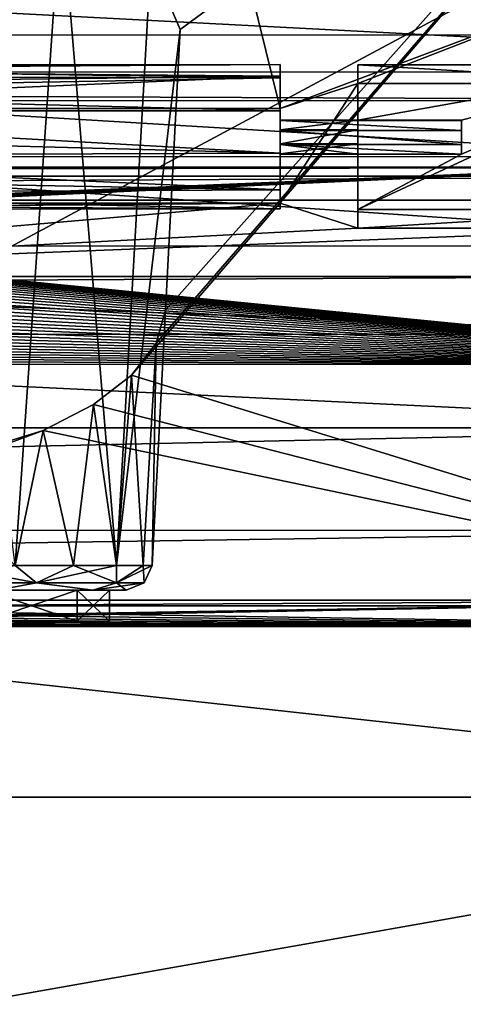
# Model space of a CAD drawing. Header units: millimetres. Extents: x -96 to 96, y -34 to 18.
# Tile 168 of 192: x 61.23 to 65.52, y -4 to 5.51. Entities that reach past the tile are written whole.
import ezdxf

# ---------------------------------------------------------------- set-up
doc = ezdxf.new("R2010")
doc.units = ezdxf.units.MM
doc.header["$LTSCALE"] = 65.185185
for name, color, linetype in [('1178', 7, 'CONTINUOUS'), ('1179', 7, 'CONTINUOUS'), ('1182', 7, 'CONTINUOUS'), ('1183', 7, 'CONTINUOUS'), ('1184', 7, 'CONTINUOUS'), ('1187', 7, 'CONTINUOUS'), ('1199', 7, 'CONTINUOUS'), ('1201', 7, 'CONTINUOUS'), ('1206', 7, 'CONTINUOUS'), ('1207', 7, 'CONTINUOUS'), ('1208', 7, 'CONTINUOUS'), ('1209', 7, 'CONTINUOUS'), ('1210', 7, 'CONTINUOUS'), ('1214', 7, 'CONTINUOUS'), ('1216', 7, 'CONTINUOUS'), ('1217', 7, 'CONTINUOUS'), ('1218', 7, 'CONTINUOUS'), ('1250', 7, 'CONTINUOUS'), ('1262', 7, 'CONTINUOUS'), ('1265', 7, 'CONTINUOUS'), ('1296', 7, 'CONTINUOUS'), ('1298', 7, 'CONTINUOUS'), ('1299', 7, 'CONTINUOUS'), ('1300', 7, 'CONTINUOUS'), ('1336', 7, 'CONTINUOUS'), ('1337', 7, 'CONTINUOUS'), ('1343', 7, 'CONTINUOUS'), ('1344', 7, 'CONTINUOUS'), ('1456', 7, 'CONTINUOUS'), ('1487', 7, 'CONTINUOUS'), ('2', 7, 'CONTINUOUS'), ('22', 7, 'CONTINUOUS'), ('24', 7, 'CONTINUOUS'), ('26', 7, 'CONTINUOUS'), ('30', 7, 'CONTINUOUS'), ('6', 7, 'CONTINUOUS')]:
    doc.layers.add(name, color=color, linetype=linetype)

msp = doc.modelspace()

# ---------------------------------------------------------------- linework, layer by layer
at = {"layer": '1178', "color": 211, "linetype": 'Continuous', "true_color": 0xffa8ff}
for points in [[(-70, 13, 16.5), (70, 13, 16.5), (-69.448, 2.4663, 12.4248), (-70, 13, 16.5)], [(70, 13, 16.5), (69.448, 2.4663, 12.4248), (-69.448, 2.4663, 12.4248), (70, 13, 16.5)]]:
    msp.add_3dface(points, dxfattribs=at)
at = {"layer": '1179', "color": 211, "linetype": 'Continuous', "true_color": 0xffa8ff}
for points in [[(-69.5994, 5.3553, 3.5714), (-69.5664, 4.7264, 5.1972), (69.5664, 4.7264, 5.1972), (-69.5994, 5.3553, 3.5714)], [(69.5994, 5.3553, 3.5714), (-69.5994, 5.3553, 3.5714), (69.5664, 4.7264, 5.1972), (69.5994, 5.3553, 3.5714)], [(69.5378, 4.1807, 6.6077), (-69.5378, 4.1807, 6.6077), (55.0637, 3.5724, 8.1801), (69.5378, 4.1807, 6.6077)], [(55.1909, 3.5694, 8.1879), (69.5378, 4.1807, 6.6077), (55.0637, 3.5724, 8.1801), (55.1909, 3.5694, 8.1879)], [(55.3174, 3.5633, 8.2035), (69.5378, 4.1807, 6.6077), (55.1909, 3.5694, 8.1879), (55.3174, 3.5633, 8.2035)], [(55.4426, 3.5543, 8.2269), (69.5378, 4.1807, 6.6077), (55.3174, 3.5633, 8.2035), (55.4426, 3.5543, 8.2269)], [(55.5663, 3.5422, 8.258), (69.5378, 4.1807, 6.6077), (55.4426, 3.5543, 8.2269), (55.5663, 3.5422, 8.258)], [(69.433, 2.1804, 11.7781), (69.5378, 4.1807, 6.6077), (55.5663, 3.5422, 8.258), (69.433, 2.1804, 11.7781)], [(55.6884, 3.5272, 8.2969), (69.433, 2.1804, 11.7781), (55.5663, 3.5422, 8.258), (55.6884, 3.5272, 8.2969)], [(55.8084, 3.5092, 8.3434), (69.433, 2.1804, 11.7781), (55.6884, 3.5272, 8.2969), (55.8084, 3.5092, 8.3434)], [(55.9257, 3.4882, 8.3976), (69.433, 2.1804, 11.7781), (55.8084, 3.5092, 8.3434), (55.9257, 3.4882, 8.3976)], [(56.0398, 3.4644, 8.4591), (69.433, 2.1804, 11.7781), (55.9257, 3.4882, 8.3976), (56.0398, 3.4644, 8.4591)], [(56.1503, 3.4378, 8.528), (69.433, 2.1804, 11.7781), (56.0398, 3.4644, 8.4591), (56.1503, 3.4378, 8.528)], [(56.2569, 3.4083, 8.6042), (69.433, 2.1804, 11.7781), (56.1503, 3.4378, 8.528), (56.2569, 3.4083, 8.6042)], [(56.359, 3.376, 8.6876), (69.433, 2.1804, 11.7781), (56.2569, 3.4083, 8.6042), (56.359, 3.376, 8.6876)], [(56.4562, 3.3411, 8.7778), (69.433, 2.1804, 11.7781), (56.359, 3.376, 8.6876), (56.4562, 3.3411, 8.7778)], [(56.548, 3.3037, 8.8747), (69.433, 2.1804, 11.7781), (56.4562, 3.3411, 8.7778), (56.548, 3.3037, 8.8747)], [(56.6337, 3.2638, 8.9777), (69.433, 2.1804, 11.7781), (56.548, 3.3037, 8.8747), (56.6337, 3.2638, 8.9777)], [(56.7129, 3.2217, 9.0865), (69.433, 2.1804, 11.7781), (56.6337, 3.2638, 8.9777), (56.7129, 3.2217, 9.0865)], [(56.785, 3.1776, 9.2006), (69.433, 2.1804, 11.7781), (56.7129, 3.2217, 9.0865), (56.785, 3.1776, 9.2006)], [(56.8499, 3.1314, 9.3199), (69.433, 2.1804, 11.7781), (56.785, 3.1776, 9.2006), (56.8499, 3.1314, 9.3199)], [(56.9071, 3.0834, 9.4439), (69.433, 2.1804, 11.7781), (56.8499, 3.1314, 9.3199), (56.9071, 3.0834, 9.4439)], [(56.9563, 3.0339, 9.5719), (69.433, 2.1804, 11.7781), (56.9071, 3.0834, 9.4439), (56.9563, 3.0339, 9.5719)], [(56.9969, 2.9831, 9.7032), (69.433, 2.1804, 11.7781), (56.9563, 3.0339, 9.5719), (56.9969, 2.9831, 9.7032)], [(57.0288, 2.9313, 9.8372), (69.433, 2.1804, 11.7781), (56.9969, 2.9831, 9.7032), (57.0288, 2.9313, 9.8372)], [(57.0518, 2.8786, 9.9734), (69.433, 2.1804, 11.7781), (57.0288, 2.9313, 9.8372), (57.0518, 2.8786, 9.9734)], [(57.0656, 2.8253, 10.1111), (69.433, 2.1804, 11.7781), (57.0518, 2.8786, 9.9734), (57.0656, 2.8253, 10.1111)], [(57.0702, 2.7716, 10.25), (69.433, 2.1804, 11.7781), (57.0656, 2.8253, 10.1111), (57.0702, 2.7716, 10.25)], [(57.0664, 2.7231, 10.3752), (69.433, 2.1804, 11.7781), (57.0702, 2.7716, 10.25), (57.0664, 2.7231, 10.3752)], [(57.0363, 2.6274, 10.6228), (69.433, 2.1804, 11.7781), (57.0551, 2.675, 10.4996), (57.0363, 2.6274, 10.6228)], [(57.0551, 2.675, 10.4996), (69.433, 2.1804, 11.7781), (57.0664, 2.7231, 10.3752), (57.0551, 2.675, 10.4996)], [(56.9769, 2.5341, 10.8638), (69.433, 2.1804, 11.7781), (57.0102, 2.5804, 10.7443), (56.9769, 2.5341, 10.8638)], [(57.0102, 2.5804, 10.7443), (69.433, 2.1804, 11.7781), (57.0363, 2.6274, 10.6228), (57.0102, 2.5804, 10.7443)], [(56.8896, 2.4447, 11.0949), (69.433, 2.1804, 11.7781), (56.9367, 2.4889, 10.9808), (56.8896, 2.4447, 11.0949)], [(56.9367, 2.4889, 10.9808), (69.433, 2.1804, 11.7781), (56.9769, 2.5341, 10.8638), (56.9367, 2.4889, 10.9808)], [(56.7765, 2.3606, 11.3124), (69.433, 2.1804, 11.7781), (56.8361, 2.4019, 11.2056), (56.7765, 2.3606, 11.3124)], [(56.8361, 2.4019, 11.2056), (69.433, 2.1804, 11.7781), (56.8896, 2.4447, 11.0949), (56.8361, 2.4019, 11.2056)], [(56.5634, 2.2469, 11.6063), (69.433, 2.1804, 11.7781), (56.6398, 2.283, 11.513), (56.5634, 2.2469, 11.6063)], [(56.6398, 2.283, 11.513), (69.433, 2.1804, 11.7781), (56.7109, 2.3209, 11.415), (56.6398, 2.283, 11.513)], [(56.7109, 2.3209, 11.415), (69.433, 2.1804, 11.7781), (56.7765, 2.3606, 11.3124), (56.7109, 2.3209, 11.415)], [(56.3959, 2.1804, 11.7781), (69.433, 2.1804, 11.7781), (56.482, 2.2127, 11.6947), (56.3959, 2.1804, 11.7781)], [(56.482, 2.2127, 11.6947), (69.433, 2.1804, 11.7781), (56.5634, 2.2469, 11.6063), (56.482, 2.2127, 11.6947)]]:
    msp.add_3dface(points, dxfattribs=at)
at = {"layer": '1182', "color": 211, "linetype": 'Continuous', "true_color": 0xffa8ff}
for points in [[(61.2336, -0.3, 2.1606), (60.4749, -0.3, 1.0251), (61.7879, -0.3, 1.931), (61.2336, -0.3, 2.1606)], [(61.7879, -0.3, 1.931), (60.4749, -0.3, 1.0251), (60.8991, -0.3, 0.6009), (61.7879, -0.3, 1.931)], [(60.8991, -0.3, 6.3991), (60.4749, -0.3, 5.9749), (61.7879, -0.3, 5.069), (60.8991, -0.3, 6.3991)], [(60.4749, -0.3, 5.9749), (61.2336, -0.3, 4.8394), (61.7879, -0.3, 5.069), (60.4749, -0.3, 5.9749)], [(62.1, -0.3, 3.5), (61.2336, -0.3, 2.1606), (61.7879, -0.3, 1.931), (62.1, -0.3, 3.5)], [(61.5, -0.3, 3.5), (61.2336, -0.3, 2.1606), (62.1, -0.3, 3.5), (61.5, -0.3, 3.5)], [(61.2336, -0.3, 4.8394), (61.5, -0.3, 3.5), (61.7879, -0.3, 5.069), (61.2336, -0.3, 4.8394)], [(61.5, -0.3, 3.5), (62.1, -0.3, 3.5), (61.7879, -0.3, 5.069), (61.5, -0.3, 3.5)]]:
    msp.add_3dface(points, dxfattribs=at)
at = {"layer": '1183', "color": 211, "linetype": 'Continuous', "true_color": 0xffa8ff}
for points in [[(60.8991, 0, 6.3992), (61.7879, -0.3, 5.069), (61.7879, 0, 5.069), (60.8991, 0, 6.3992)], [(60.8991, -0.3, 6.3991), (61.7879, -0.3, 5.069), (60.8991, 0, 6.3992), (60.8991, -0.3, 6.3991)], [(61.7879, -0.3, 5.069), (62.1, -0.3, 3.5), (61.7879, 0, 5.069), (61.7879, -0.3, 5.069)], [(62.1, -0.3, 3.5), (62.1, 0, 3.5), (61.7879, 0, 5.069), (62.1, -0.3, 3.5)]]:
    msp.add_3dface(points, dxfattribs=at)
at = {"layer": '1184', "color": 211, "linetype": 'Continuous', "true_color": 0xffa8ff}
for points in [[(61.7879, -0.3, 1.931), (60.8991, -0.3, 0.6009), (61.7879, 0, 1.931), (61.7879, -0.3, 1.931)], [(61.7879, 0, 1.931), (60.8991, -0.3, 0.6009), (60.8991, 0, 0.6008), (61.7879, 0, 1.931)], [(62.1, -0.3, 3.5), (61.7879, -0.3, 1.931), (62.1, 0, 3.5), (62.1, -0.3, 3.5)], [(62.1, 0, 3.5), (61.7879, -0.3, 1.931), (61.7879, 0, 1.931), (62.1, 0, 3.5)]]:
    msp.add_3dface(points, dxfattribs=at)
at = {"layer": '1187', "color": 211, "linetype": 'Continuous', "true_color": 0xffa8ff}
for points in [[(69.4521, 4.0827, 18.6438), (-69.4521, 4.0827, 18.6438), (24.1411, 4.0827, 18.4438), (69.4521, 4.0827, 18.6438)], [(24.1411, 4.0827, 16.0734), (69.4521, 4.0827, 16.0734), (24.1411, 4.0827, 18.4438), (24.1411, 4.0827, 16.0734)], [(69.4521, 4.0827, 16.0734), (69.4521, 4.0827, 18.6438), (24.1411, 4.0827, 18.4438), (69.4521, 4.0827, 16.0734)]]:
    msp.add_3dface(points, dxfattribs=at)
at = {"layer": '1199', "color": 211, "linetype": 'Continuous', "true_color": 0xffa8ff}
for points in [[(58.7678, 0, -6.1004), (61.9383, 0, -5.1313), (59.3856, 0, -5.6086), (58.7678, 0, -6.1004)], [(61.0142, 0, -6.5142), (61.9383, 0, -5.1313), (58.7678, 0, -6.1004), (61.0142, 0, -6.5142)], [(61.7879, 0, 1.931), (60.8991, 0, 0.6008), (58.7682, 0, -2.904), (61.7879, 0, 1.931)], [(59.3858, 0, -3.396), (61.7879, 0, 1.931), (58.7682, 0, -2.904), (59.3858, 0, -3.396)], [(59.3856, 0, -5.6086), (61.9383, 0, -5.1313), (59.7286, 0, -4.8972), (59.3856, 0, -5.6086)], [(59.7287, 0, -4.1074), (62.2628, 0, -3.5), (59.3858, 0, -3.396), (59.7287, 0, -4.1074)], [(62.2628, 0, -3.5), (61.7879, 0, 1.931), (59.3858, 0, -3.396), (62.2628, 0, -3.5)], [(61.9383, 0, -5.1313), (62.2628, 0, -3.5), (59.7286, 0, -4.8972), (61.9383, 0, -5.1313)], [(59.7286, 0, -4.8972), (62.2628, 0, -3.5), (59.7287, 0, -4.1074), (59.7286, 0, -4.8972)], [(61.5, 0, 3.5), (61.2336, 0, 4.8394), (60.4, 0, 4.75), (61.5, 0, 3.5)], [(60.4, 0, 2.25), (61.5, 0, 3.5), (60.4, 0, 4.75), (60.4, 0, 2.25)], [(61.2336, 0, 2.1606), (61.5, 0, 3.5), (60.4, 0, 2.25), (61.2336, 0, 2.1606)], [(60.8991, 0, 6.3992), (61.7879, 0, 5.069), (61.9383, 0, 5.1313), (60.8991, 0, 6.3992)], [(61.0142, 0, 6.5142), (60.8991, 0, 6.3992), (61.9383, 0, 5.1313), (61.0142, 0, 6.5142)], [(62.1, 0, 3.5), (61.7879, 0, 1.931), (62.2628, 0, 3.5), (62.1, 0, 3.5)], [(61.7879, 0, 5.069), (62.1, 0, 3.5), (61.9383, 0, 5.1313), (61.7879, 0, 5.069)], [(61.7879, 0, 1.931), (62.2628, 0, -3.5), (62.2628, 0, 3.5), (61.7879, 0, 1.931)], [(61.9383, 0, 5.1313), (62.1, 0, 3.5), (62.2628, 0, 3.5), (61.9383, 0, 5.1313)]]:
    msp.add_3dface(points, dxfattribs=at)
at = {"layer": '1201', "color": 211, "linetype": 'Continuous', "true_color": 0xffa8ff}
for points in [[(62.6416, 2.7024, 3.5), (62.5124, 0.2369, -3.5), (62.7836, 5.4105, -3.5), (62.6416, 2.7024, 3.5)], [(62.5124, 0.2369, 3.5), (62.5124, 0.2369, -3.5), (62.6416, 2.7024, 3.5), (62.5124, 0.2369, 3.5)]]:
    msp.add_3dface(points, dxfattribs=at)
at = {"layer": '1206', "color": 211, "linetype": 'Continuous', "true_color": 0xffa8ff}
for points in [[(62.5124, 0.2369, 3.5), (62.6416, 2.7024, 3.5), (62.5502, 2.3822, 4.3277), (62.5124, 0.2369, 3.5)], [(62.3143, 2.0753, 5.1209), (62.4257, 0.2369, 4.3803), (62.5502, 2.3822, 4.3277), (62.3143, 2.0753, 5.1209)], [(62.4257, 0.2369, 4.3803), (62.5124, 0.2369, 3.5), (62.5502, 2.3822, 4.3277), (62.4257, 0.2369, 4.3803)], [(61.9455, 1.7921, 5.8531), (62.1689, 0.2369, 5.2268), (62.3143, 2.0753, 5.1209), (61.9455, 1.7921, 5.8531)], [(62.1689, 0.2369, 5.2268), (62.4257, 0.2369, 4.3803), (62.3143, 2.0753, 5.1209), (62.1689, 0.2369, 5.2268)], [(61.4604, 1.5412, 6.5015), (61.7519, 0.2369, 6.007), (61.9455, 1.7921, 5.8531), (61.4604, 1.5412, 6.5015)], [(61.7519, 0.2369, 6.007), (62.1689, 0.2369, 5.2268), (61.9455, 1.7921, 5.8531), (61.7519, 0.2369, 6.007)], [(60.2229, 1.1617, 7.4825), (61.1908, 0.2369, 6.6908), (61.4604, 1.5412, 6.5015), (60.2229, 1.1617, 7.4825)], [(61.1908, 0.2369, 6.6908), (61.7519, 0.2369, 6.007), (61.4604, 1.5412, 6.5015), (61.1908, 0.2369, 6.6908)]]:
    msp.add_3dface(points, dxfattribs=at)
at = {"layer": '1207', "color": 211, "linetype": 'Continuous', "true_color": 0xffa8ff}
for points in [[(61.6344, 6.6521, -6.7094), (61.1908, 0.2369, -6.6908), (60.3431, 7.0622, -7.7694), (61.6344, 6.6521, -6.7094)], [(62.1689, 0.2369, -5.2268), (61.1908, 0.2369, -6.6908), (61.6344, 6.6521, -6.7094), (62.1689, 0.2369, -5.2268)], [(62.4991, 6.0779, -5.2251), (62.1689, 0.2369, -5.2268), (61.6344, 6.6521, -6.7094), (62.4991, 6.0779, -5.2251)], [(62.7836, 5.4105, -3.5), (62.1689, 0.2369, -5.2268), (62.4991, 6.0779, -5.2251), (62.7836, 5.4105, -3.5)], [(62.7836, 5.4105, -3.5), (62.5124, 0.2369, -3.5), (62.1689, 0.2369, -5.2268), (62.7836, 5.4105, -3.5)]]:
    msp.add_3dface(points, dxfattribs=at)
at = {"layer": '1208', "color": 211, "linetype": 'Continuous', "true_color": 0xffa8ff}
for points in [[(69.4905, 1.5643, 14.7564), (24.1355, 3.7631, 15.6071), (24.0971, 1.5643, 14.7564), (69.4905, 1.5643, 14.7564)], [(69.4521, 3.7631, 15.6071), (24.1355, 3.7631, 15.6071), (69.4905, 1.5643, 14.7564), (69.4521, 3.7631, 15.6071)]]:
    msp.add_3dface(points, dxfattribs=at)
at = {"layer": '1209', "color": 211, "linetype": 'Continuous', "true_color": 0xffa8ff}
for points in [[(69.5254, -0.1512, 10.8761), (62.3143, 2.0753, 5.1209), (69.3442, 10.2308, -15.9597), (69.5254, -0.1512, 10.8761)], [(62.3143, 2.0753, 5.1209), (62.5502, 2.3822, 4.3277), (69.3442, 10.2308, -15.9597), (62.3143, 2.0753, 5.1209)], [(62.7836, 5.4105, -3.5), (62.4991, 6.0779, -5.2251), (69.3442, 10.2308, -15.9597), (62.7836, 5.4105, -3.5)], [(62.5502, 2.3822, 4.3277), (62.6416, 2.7024, 3.5), (69.3442, 10.2308, -15.9597), (62.5502, 2.3822, 4.3277)], [(62.6416, 2.7024, 3.5), (62.7836, 5.4105, -3.5), (69.3442, 10.2308, -15.9597), (62.6416, 2.7024, 3.5)], [(61.9455, 1.7921, 5.8531), (62.3143, 2.0753, 5.1209), (69.5254, -0.1512, 10.8761), (61.9455, 1.7921, 5.8531)], [(61.4604, 1.5412, 6.5015), (61.9455, 1.7921, 5.8531), (69.5254, -0.1512, 10.8761), (61.4604, 1.5412, 6.5015)], [(56.8995, -0.1512, 10.8761), (61.4604, 1.5412, 6.5015), (69.5254, -0.1512, 10.8761), (56.8995, -0.1512, 10.8761)], [(56.8995, -0.1512, 10.8761), (60.2229, 1.1617, 7.4825), (61.4604, 1.5412, 6.5015), (56.8995, -0.1512, 10.8761)]]:
    msp.add_3dface(points, dxfattribs=at)
at = {"layer": '1210', "color": 211, "linetype": 'Continuous', "true_color": 0xffa8ff}
for points in [[(69.4905, 1.5643, 14.7564), (24.0971, 1.5643, 14.7564), (24.0799, 0.5759, 14.1292), (69.4905, 1.5643, 14.7564)], [(69.4905, 1.5643, 14.7564), (24.0799, 0.5759, 14.1292), (69.5106, 0.5763, 14.1295), (69.4905, 1.5643, 14.7564)], [(24.0799, 0.5759, 14.1292), (24.0681, -0.0971, 13.1714), (69.5106, 0.5763, 14.1295), (24.0799, 0.5759, 14.1292)], [(69.5106, 0.5763, 14.1295), (24.0681, -0.0971, 13.1714), (69.5243, -0.0971, 13.1714), (69.5106, 0.5763, 14.1295)], [(24.0637, -0.3524, 12.0291), (55, -0.3382, 12.259), (69.5243, -0.0971, 13.1714), (24.0637, -0.3524, 12.0291)], [(24.0681, -0.0971, 13.1714), (24.0637, -0.3524, 12.0291), (69.5243, -0.0971, 13.1714), (24.0681, -0.0971, 13.1714)], [(55, -0.3382, 12.259), (55.1244, -0.3386, 12.2551), (69.5243, -0.0971, 13.1714), (55, -0.3382, 12.259)], [(55.1244, -0.3386, 12.2551), (55.2484, -0.3397, 12.2434), (69.5243, -0.0971, 13.1714), (55.1244, -0.3386, 12.2551)], [(55.2484, -0.3397, 12.2434), (55.3715, -0.3415, 12.2239), (69.5243, -0.0971, 13.1714), (55.2484, -0.3397, 12.2434)], [(55.3715, -0.3415, 12.2239), (55.4933, -0.3438, 12.1967), (69.5243, -0.0971, 13.1714), (55.3715, -0.3415, 12.2239)], [(55.4933, -0.3438, 12.1967), (55.6133, -0.3464, 12.1619), (69.5243, -0.0971, 13.1714), (55.4933, -0.3438, 12.1967)], [(55.6133, -0.3464, 12.1619), (55.7308, -0.3489, 12.1196), (69.5243, -0.0971, 13.1714), (55.6133, -0.3464, 12.1619)], [(55.7308, -0.3489, 12.1196), (55.8455, -0.3512, 12.07), (69.5243, -0.0971, 13.1714), (55.7308, -0.3489, 12.1196)], [(69.5243, -0.0971, 13.1714), (55.8455, -0.3512, 12.07), (69.5295, -0.3525, 12.0286), (69.5243, -0.0971, 13.1714)], [(56.856, -0.1945, 10.9955), (56.8995, -0.1512, 10.8761), (69.5295, -0.3525, 12.0286), (56.856, -0.1945, 10.9955)], [(56.8995, -0.1512, 10.8761), (69.5254, -0.1512, 10.8761), (69.5295, -0.3525, 12.0286), (56.8995, -0.1512, 10.8761)], [(56.6776, -0.289, 11.3409), (56.7451, -0.263, 11.2283), (69.5295, -0.3525, 12.0286), (56.6776, -0.289, 11.3409)], [(56.7451, -0.263, 11.2283), (56.8045, -0.2317, 11.113), (69.5295, -0.3525, 12.0286), (56.7451, -0.263, 11.2283)], [(56.8045, -0.2317, 11.113), (56.856, -0.1945, 10.9955), (69.5295, -0.3525, 12.0286), (56.8045, -0.2317, 11.113)], [(55.8455, -0.3512, 12.07), (55.9565, -0.3528, 12.0135), (69.5295, -0.3525, 12.0286), (55.8455, -0.3512, 12.07)], [(55.9565, -0.3528, 12.0135), (56.0633, -0.3533, 11.9505), (69.5295, -0.3525, 12.0286), (55.9565, -0.3528, 12.0135)], [(56.0633, -0.3533, 11.9505), (56.1653, -0.3523, 11.8814), (69.5295, -0.3525, 12.0286), (56.0633, -0.3533, 11.9505)], [(56.1653, -0.3523, 11.8814), (56.262, -0.3494, 11.807), (69.5295, -0.3525, 12.0286), (56.1653, -0.3523, 11.8814)], [(56.262, -0.3494, 11.807), (56.3532, -0.3444, 11.7275), (69.5295, -0.3525, 12.0286), (56.262, -0.3494, 11.807)], [(56.3532, -0.3444, 11.7275), (56.4383, -0.3367, 11.6439), (69.5295, -0.3525, 12.0286), (56.3532, -0.3444, 11.7275)], [(56.4383, -0.3367, 11.6439), (56.5173, -0.3262, 11.5565), (69.5295, -0.3525, 12.0286), (56.4383, -0.3367, 11.6439)], [(56.5173, -0.3262, 11.5565), (56.6017, -0.31, 11.4505), (69.5295, -0.3525, 12.0286), (56.5173, -0.3262, 11.5565)], [(56.6017, -0.31, 11.4505), (56.6776, -0.289, 11.3409), (69.5295, -0.3525, 12.0286), (56.6017, -0.31, 11.4505)]]:
    msp.add_3dface(points, dxfattribs=at)
at = {"layer": '1214', "color": 211, "linetype": 'Continuous', "true_color": 0xffa8ff}
for points in [[(61.1908, 0.2369, -6.6908), (61.3973, 0.0687, -6.3507), (60.2174, 0.0687, -7.3407), (61.1908, 0.2369, -6.6908)], [(61.1908, 0.2369, -6.6908), (62.1689, 0.2369, -5.2268), (61.3973, 0.0687, -6.3507), (61.1908, 0.2369, -6.6908)], [(62.1689, 0.2369, -5.2268), (62.1674, 0.0687, -5.0168), (61.3973, 0.0687, -6.3507), (62.1689, 0.2369, -5.2268)], [(62.1689, 0.2369, -5.2268), (62.5124, 0.2369, -3.5), (62.1674, 0.0687, -5.0168), (62.1689, 0.2369, -5.2268)], [(62.5124, 0.2369, -3.5), (62.4348, 0.0687, -3.5), (62.1674, 0.0687, -5.0168), (62.5124, 0.2369, -3.5)], [(61.3973, 0.0687, -6.3507), (61.0142, 0, -6.5142), (60.2174, 0.0687, -7.3407), (61.3973, 0.0687, -6.3507)], [(61.9383, 0, -5.1313), (61.0142, 0, -6.5142), (61.3973, 0.0687, -6.3507), (61.9383, 0, -5.1313)], [(62.1674, 0.0687, -5.0168), (61.9383, 0, -5.1313), (61.3973, 0.0687, -6.3507), (62.1674, 0.0687, -5.0168)], [(62.2628, 0, -3.5), (61.9383, 0, -5.1313), (62.4348, 0.0687, -3.5), (62.2628, 0, -3.5)], [(62.4348, 0.0687, -3.5), (61.9383, 0, -5.1313), (62.1674, 0.0687, -5.0168), (62.4348, 0.0687, -3.5)]]:
    msp.add_3dface(points, dxfattribs=at)
at = {"layer": '1216', "color": 211, "linetype": 'Continuous', "true_color": 0xffa8ff}
for points in [[(60.507, 0.2369, 7.2519), (60.2174, 0.0687, 7.3407), (61.3973, 0.0687, 6.3507), (60.507, 0.2369, 7.2519)], [(61.1908, 0.2369, 6.6908), (60.507, 0.2369, 7.2519), (61.3973, 0.0687, 6.3507), (61.1908, 0.2369, 6.6908)], [(61.7519, 0.2369, 6.007), (61.1908, 0.2369, 6.6908), (61.3973, 0.0687, 6.3507), (61.7519, 0.2369, 6.007)], [(61.7519, 0.2369, 6.007), (61.3973, 0.0687, 6.3507), (62.1674, 0.0687, 5.0168), (61.7519, 0.2369, 6.007)], [(62.1689, 0.2369, 5.2268), (61.7519, 0.2369, 6.007), (62.1674, 0.0687, 5.0168), (62.1689, 0.2369, 5.2268)], [(62.4257, 0.2369, 4.3803), (62.1689, 0.2369, 5.2268), (62.1674, 0.0687, 5.0168), (62.4257, 0.2369, 4.3803)], [(62.4257, 0.2369, 4.3803), (62.1674, 0.0687, 5.0168), (62.4348, 0.0687, 3.5), (62.4257, 0.2369, 4.3803)], [(62.5124, 0.2369, 3.5), (62.4257, 0.2369, 4.3803), (62.4348, 0.0687, 3.5), (62.5124, 0.2369, 3.5)], [(60.2174, 0.0687, 7.3407), (61.0142, 0, 6.5142), (61.3973, 0.0687, 6.3507), (60.2174, 0.0687, 7.3407)], [(61.0142, 0, 6.5142), (61.9383, 0, 5.1313), (61.3973, 0.0687, 6.3507), (61.0142, 0, 6.5142)], [(61.3973, 0.0687, 6.3507), (61.9383, 0, 5.1313), (62.1674, 0.0687, 5.0168), (61.3973, 0.0687, 6.3507)], [(61.9383, 0, 5.1313), (62.2628, 0, 3.5), (62.1674, 0.0687, 5.0168), (61.9383, 0, 5.1313)], [(62.1674, 0.0687, 5.0168), (62.2628, 0, 3.5), (62.4348, 0.0687, 3.5), (62.1674, 0.0687, 5.0168)]]:
    msp.add_3dface(points, dxfattribs=at)
at = {"layer": '1217', "color": 211, "linetype": 'Continuous', "true_color": 0xffa8ff}
for points in [[(62.4348, 0.0687, -3.5), (62.5124, 0.2369, -3.5), (62.4348, 0.0687, 3.5), (62.4348, 0.0687, -3.5)], [(62.5124, 0.2369, -3.5), (62.5124, 0.2369, 3.5), (62.4348, 0.0687, 3.5), (62.5124, 0.2369, -3.5)], [(62.2628, 0, 3.5), (62.4348, 0.0687, -3.5), (62.4348, 0.0687, 3.5), (62.2628, 0, 3.5)], [(62.2628, 0, 3.5), (62.2628, 0, -3.5), (62.4348, 0.0687, -3.5), (62.2628, 0, 3.5)]]:
    msp.add_3dface(points, dxfattribs=at)
at = {"layer": '1218', "color": 211, "linetype": 'Continuous', "true_color": 0xffa8ff}
for points in [[(24.1396, 3.9952, 15.7908), (24.1355, 3.7631, 15.6071), (69.4521, 3.9951, 15.7907), (24.1396, 3.9952, 15.7908)], [(24.1355, 3.7631, 15.6071), (69.4521, 3.7631, 15.6071), (69.4521, 3.9951, 15.7907), (24.1355, 3.7631, 15.6071)], [(69.4521, 4.0827, 16.0734), (24.1411, 4.0827, 16.0734), (24.1396, 3.9952, 15.7908), (69.4521, 4.0827, 16.0734)], [(69.4521, 4.0827, 16.0734), (24.1396, 3.9952, 15.7908), (69.4521, 3.9951, 15.7907), (69.4521, 4.0827, 16.0734)]]:
    msp.add_3dface(points, dxfattribs=at)
at = {"layer": '1250', "color": 211, "linetype": 'Continuous', "true_color": 0xffa8ff}
for points in [[(-69.4521, 4.0827, 18.6438), (69.4521, 4.0827, 18.6438), (-70.2971, 12.5087, 18.4967), (-69.4521, 4.0827, 18.6438)], [(-70.2971, 12.5087, 18.4967), (69.4521, 4.0827, 18.6438), (70.2971, 12.5087, 18.4967), (-70.2971, 12.5087, 18.4967)]]:
    msp.add_3dface(points, dxfattribs=at)
at = {"layer": '1262', "linetype": 'Continuous'}
for points in [[(55.74, 4.5076, 11.5526), (55.6, 6.0567, 12.1519), (68, 12.352, 14.5873), (55.74, 4.5076, 11.5526)], [(63.4, 9.3209, 13.4147), (55.74, 4.5076, 11.5526), (68, 12.352, 14.5873), (63.4, 9.3209, 13.4147)], [(55.74, 4.5076, 11.5526), (63.4, 9.3209, 13.4147), (56.5, 4.6483, 11.607), (55.74, 4.5076, 11.5526)], [(63.4, 9.3209, 13.4147), (63.4, 8.3883, 13.0539), (56.5, 4.6483, 11.607), (63.4, 9.3209, 13.4147)], [(63.4, 8.3883, 13.0539), (63.4, 6.9893, 12.5127), (56.5, 4.6483, 11.607), (63.4, 8.3883, 13.0539)], [(63.4, 6.9893, 12.5127), (63.4, 6.0567, 12.1519), (56.5, 4.6483, 11.607), (63.4, 6.9893, 12.5127)], [(56.5, 4.6483, 11.607), (63.4, 6.0567, 12.1519), (63.75, 4.6483, 11.607), (56.5, 4.6483, 11.607)], [(63.4, 6.0567, 12.1519), (67.5, 6.0567, 12.1519), (63.75, 4.6483, 11.607), (63.4, 6.0567, 12.1519)], [(67.5, 6.0567, 12.1519), (64.5, 4.8909, 11.7009), (63.75, 4.6483, 11.607), (67.5, 6.0567, 12.1519)], [(67.5, 6.0567, 12.1519), (67.5, 4.8909, 11.7009), (64.5, 4.8909, 11.7009), (67.5, 6.0567, 12.1519)], [(64.5, 4.8909, 11.7009), (64.5, 3.4919, 11.1596), (63.75, 3.7345, 11.2535), (64.5, 4.8909, 11.7009)], [(63.75, 4.6483, 11.607), (64.5, 4.8909, 11.7009), (63.75, 3.7345, 11.2535), (63.75, 4.6483, 11.607)], [(56.5, 3.7345, 11.2535), (63.75, 3.7345, 11.2535), (55.5213, 3.0256, 10.9792), (56.5, 3.7345, 11.2535)], [(63.75, 3.7345, 11.2535), (64.5, 3.4919, 11.1596), (55.5213, 3.0256, 10.9792), (63.75, 3.7345, 11.2535)], [(64.5, 3.4919, 11.1596), (67.5, 3.4919, 11.1596), (55.5213, 3.0256, 10.9792), (64.5, 3.4919, 11.1596)], [(55.5213, 3.0256, 10.9792), (67.5, 3.4919, 11.1596), (68, 3.0256, 10.9792), (55.5213, 3.0256, 10.9792)]]:
    msp.add_3dface(points, dxfattribs=at)
at = {"layer": '1265', "linetype": 'Continuous'}
for points in [[(68, 2.4663, 12.4248), (-68, 2.4663, 12.4248), (55.2009, 2.9616, 11.1445), (68, 2.4663, 12.4248)], [(55.5213, 3.0256, 10.9792), (68, 3.0256, 10.9792), (55.2009, 2.9616, 11.1445), (55.5213, 3.0256, 10.9792)], [(68, 3.0256, 10.9792), (68, 2.4663, 12.4248), (55.2009, 2.9616, 11.1445), (68, 3.0256, 10.9792)]]:
    msp.add_3dface(points, dxfattribs=at)
at = {"layer": '1296', "color": 7, "linetype": 'Continuous', "true_color": 0xf5f5f5}
for points in [[(67.5, 5.0713, 11.2345), (65.5, 4.535, 11.0271), (64.5, 4.535, 11.0271), (67.5, 5.0713, 11.2345)], [(64.5, 5.0713, 11.2345), (67.5, 5.0713, 11.2345), (64.5, 4.535, 11.0271), (64.5, 5.0713, 11.2345)], [(67.5, 3.6723, 10.6933), (64.5, 3.6723, 10.6933), (67.5, 5.0713, 11.2345), (67.5, 3.6723, 10.6933)], [(64.5, 3.6723, 10.6933), (65.5, 4.2086, 10.9008), (67.5, 5.0713, 11.2345), (64.5, 3.6723, 10.6933)], [(65.5, 4.2086, 10.9008), (65.5, 4.535, 11.0271), (67.5, 5.0713, 11.2345), (65.5, 4.2086, 10.9008)], [(64.5, 4.2086, 10.9008), (65.5, 4.2086, 10.9008), (64.5, 3.6723, 10.6933), (64.5, 4.2086, 10.9008)]]:
    msp.add_3dface(points, dxfattribs=at)
at = {"layer": '1298', "color": 7, "linetype": 'Continuous', "true_color": 0xf5f5f5}
for points in [[(67.5, 3.4919, 11.1596), (64.5, 3.4919, 11.1596), (67.5, 3.6723, 10.6933), (67.5, 3.4919, 11.1596)], [(64.5, 3.4919, 11.1596), (64.5, 3.6723, 10.6933), (67.5, 3.6723, 10.6933), (64.5, 3.4919, 11.1596)]]:
    msp.add_3dface(points, dxfattribs=at)
at = {"layer": '1299', "color": 7, "linetype": 'Continuous', "true_color": 0xf5f5f5}
for points in [[(64.5, 4.8909, 11.7009), (64.5, 5.0713, 11.2345), (64.5, 4.535, 11.0271), (64.5, 4.8909, 11.7009)], [(64.5, 3.6723, 10.6933), (64.5, 4.8909, 11.7009), (64.5, 4.2117, 11.0347), (64.5, 3.6723, 10.6933)], [(64.5, 4.8909, 11.7009), (64.5, 4.535, 11.0271), (64.5, 4.4425, 11.124), (64.5, 4.8909, 11.7009)], [(64.5, 4.2117, 11.0347), (64.5, 4.8909, 11.7009), (64.5, 4.3086, 11.1271), (64.5, 4.2117, 11.0347)], [(64.5, 3.4919, 11.1596), (64.5, 4.8909, 11.7009), (64.5, 3.6723, 10.6933), (64.5, 3.4919, 11.1596)], [(64.5, 4.3086, 11.1271), (64.5, 4.8909, 11.7009), (64.5, 4.4425, 11.124), (64.5, 4.3086, 11.1271)], [(64.5, 4.2086, 10.9008), (64.5, 3.6723, 10.6933), (64.5, 4.2117, 11.0347), (64.5, 4.2086, 10.9008)]]:
    msp.add_3dface(points, dxfattribs=at)
at = {"layer": '1300', "color": 7, "linetype": 'Continuous', "true_color": 0xf5f5f5}
for points in [[(67.5, 4.8909, 11.7009), (67.5, 5.0713, 11.2345), (64.5, 5.0713, 11.2345), (67.5, 4.8909, 11.7009)], [(64.5, 4.8909, 11.7009), (67.5, 4.8909, 11.7009), (64.5, 5.0713, 11.2345), (64.5, 4.8909, 11.7009)]]:
    msp.add_3dface(points, dxfattribs=at)
at = {"layer": '1336', "linetype": 'Continuous'}
for points in [[(64.5, 4.535, 11.0271), (65.5, 4.5318, 10.8932), (63.75, 4.535, 11.0271), (64.5, 4.535, 11.0271)], [(63.75, 4.535, 11.0271), (65.5, 4.5318, 10.8932), (63.75, 4.5318, 10.8932), (63.75, 4.535, 11.0271)], [(65.5, 4.5318, 10.8932), (65.5, 4.4349, 10.8007), (63.75, 4.5318, 10.8932), (65.5, 4.5318, 10.8932)], [(63.75, 4.5318, 10.8932), (65.5, 4.4349, 10.8007), (63.75, 4.4349, 10.8007), (63.75, 4.5318, 10.8932)], [(64.5, 4.535, 11.0271), (65.5, 4.535, 11.0271), (65.5, 4.5318, 10.8932), (64.5, 4.535, 11.0271)], [(63.75, 4.4349, 10.8007), (65.5, 4.301, 10.8039), (63.75, 4.301, 10.8039), (63.75, 4.4349, 10.8007)], [(65.5, 4.4349, 10.8007), (65.5, 4.301, 10.8039), (63.75, 4.4349, 10.8007), (65.5, 4.4349, 10.8007)], [(65.5, 4.2086, 10.9008), (64.5, 4.2086, 10.9008), (63.75, 4.301, 10.8039), (65.5, 4.2086, 10.9008)], [(65.5, 4.301, 10.8039), (65.5, 4.2086, 10.9008), (63.75, 4.301, 10.8039), (65.5, 4.301, 10.8039)], [(64.5, 4.2086, 10.9008), (63.75, 4.2086, 10.9008), (63.75, 4.301, 10.8039), (64.5, 4.2086, 10.9008)]]:
    msp.add_3dface(points, dxfattribs=at)
at = {"layer": '1337', "linetype": 'Continuous'}
for points in [[(64.5, 4.535, 11.0271), (63.75, 4.535, 11.0271), (63.75, 4.4425, 11.124), (64.5, 4.535, 11.0271)], [(64.5, 4.4425, 11.124), (64.5, 4.535, 11.0271), (63.75, 4.4425, 11.124), (64.5, 4.4425, 11.124)], [(64.5, 4.3086, 11.1271), (64.5, 4.4425, 11.124), (63.75, 4.3086, 11.1271), (64.5, 4.3086, 11.1271)], [(63.75, 4.3086, 11.1271), (64.5, 4.4425, 11.124), (63.75, 4.4425, 11.124), (63.75, 4.3086, 11.1271)], [(64.5, 4.2117, 11.0347), (64.5, 4.3086, 11.1271), (63.75, 4.2117, 11.0347), (64.5, 4.2117, 11.0347)], [(63.75, 4.2117, 11.0347), (64.5, 4.3086, 11.1271), (63.75, 4.3086, 11.1271), (63.75, 4.2117, 11.0347)], [(64.5, 4.2086, 10.9008), (64.5, 4.2117, 11.0347), (63.75, 4.2086, 10.9008), (64.5, 4.2086, 10.9008)], [(63.75, 4.2086, 10.9008), (64.5, 4.2117, 11.0347), (63.75, 4.2117, 11.0347), (63.75, 4.2086, 10.9008)]]:
    msp.add_3dface(points, dxfattribs=at)
at = {"layer": '1343', "color": 7, "linetype": 'Continuous', "true_color": 0xf5f5f5}
for points in [[(63.75, 5.0717, 10.951), (63.75, 4.6483, 11.607), (63.75, 4.9455, 10.5629), (63.75, 5.0717, 10.951)], [(63.75, 4.9599, 11.3435), (63.75, 4.6483, 11.607), (63.75, 5.0717, 10.951), (63.75, 4.9599, 11.3435)], [(63.75, 4.535, 11.0271), (63.75, 4.5318, 10.8932), (63.75, 4.9455, 10.5629), (63.75, 4.535, 11.0271)], [(63.75, 4.9455, 10.5629), (63.75, 4.5318, 10.8932), (63.75, 4.6244, 10.3111), (63.75, 4.9455, 10.5629)], [(63.75, 4.6483, 11.607), (63.75, 4.535, 11.0271), (63.75, 4.9455, 10.5629), (63.75, 4.6483, 11.607)], [(63.75, 4.6483, 11.607), (63.75, 3.7345, 11.2535), (63.75, 4.4425, 11.124), (63.75, 4.6483, 11.607)], [(63.75, 4.535, 11.0271), (63.75, 4.6483, 11.607), (63.75, 4.4425, 11.124), (63.75, 4.535, 11.0271)], [(63.75, 4.4349, 10.8007), (63.75, 4.301, 10.8039), (63.75, 4.6244, 10.3111), (63.75, 4.4349, 10.8007)], [(63.75, 4.5318, 10.8932), (63.75, 4.4349, 10.8007), (63.75, 4.6244, 10.3111), (63.75, 4.5318, 10.8932)], [(63.75, 4.6244, 10.3111), (63.75, 4.2086, 10.9008), (63.75, 4.2174, 10.2812), (63.75, 4.6244, 10.3111)], [(63.75, 4.301, 10.8039), (63.75, 4.2086, 10.9008), (63.75, 4.6244, 10.3111), (63.75, 4.301, 10.8039)], [(63.75, 3.7345, 11.2535), (63.75, 4.3086, 11.1271), (63.75, 4.4425, 11.124), (63.75, 3.7345, 11.2535)], [(63.75, 3.7345, 11.2535), (63.75, 4.2117, 11.0347), (63.75, 4.3086, 11.1271), (63.75, 3.7345, 11.2535)], [(63.75, 4.2086, 10.9008), (63.75, 3.7345, 11.2535), (63.75, 4.2174, 10.2812), (63.75, 4.2086, 10.9008)], [(63.75, 4.2174, 10.2812), (63.75, 3.7345, 11.2535), (63.75, 3.8628, 10.4833), (63.75, 4.2174, 10.2812)], [(63.75, 3.7345, 11.2535), (63.75, 4.2086, 10.9008), (63.75, 4.2117, 11.0347), (63.75, 3.7345, 11.2535)], [(63.75, 3.8628, 10.4833), (63.75, 3.7345, 11.2535), (63.75, 3.6813, 10.8488), (63.75, 3.8628, 10.4833)]]:
    msp.add_3dface(points, dxfattribs=at)
at = {"layer": '1344', "color": 7, "linetype": 'Continuous', "true_color": 0xf5f5f5}
for points in [[(56.5, 5.0246, 11.2165), (63.75, 4.9599, 11.3435), (63.75, 5.0717, 10.951), (56.5, 5.0246, 11.2165)], [(56.5, 5.0707, 11.0024), (56.5, 5.0246, 11.2165), (63.75, 5.0717, 10.951), (56.5, 5.0707, 11.0024)], [(56.5, 5.0484, 10.7845), (63.75, 5.0717, 10.951), (63.75, 4.9455, 10.5629), (56.5, 5.0484, 10.7845)], [(56.5, 5.0484, 10.7845), (56.5, 5.0707, 11.0024), (63.75, 5.0717, 10.951), (56.5, 5.0484, 10.7845)], [(56.5, 4.9598, 10.5842), (56.5, 5.0484, 10.7845), (63.75, 4.9455, 10.5629), (56.5, 4.9598, 10.5842)], [(56.5, 5.0246, 11.2165), (56.5, 4.8758, 11.4497), (63.75, 4.9599, 11.3435), (56.5, 5.0246, 11.2165)], [(56.5, 4.8758, 11.4497), (56.5, 4.6483, 11.607), (63.75, 4.9599, 11.3435), (56.5, 4.8758, 11.4497)], [(56.5, 4.6483, 11.607), (63.75, 4.6483, 11.607), (63.75, 4.9599, 11.3435), (56.5, 4.6483, 11.607)], [(56.5, 4.8137, 10.4211), (56.5, 4.9598, 10.5842), (63.75, 4.9455, 10.5629), (56.5, 4.8137, 10.4211)], [(56.5, 4.8137, 10.4211), (63.75, 4.9455, 10.5629), (63.75, 4.6244, 10.3111), (56.5, 4.8137, 10.4211)], [(56.5, 4.6243, 10.3111), (56.5, 4.8137, 10.4211), (63.75, 4.6244, 10.3111), (56.5, 4.6243, 10.3111)], [(56.5, 4.6243, 10.3111), (63.75, 4.6244, 10.3111), (63.75, 4.2174, 10.2812), (56.5, 4.6243, 10.3111)], [(56.5, 4.4102, 10.265), (56.5, 4.6243, 10.3111), (63.75, 4.2174, 10.2812), (56.5, 4.4102, 10.265)], [(56.5, 4.1924, 10.2873), (56.5, 4.4102, 10.265), (63.75, 4.2174, 10.2812), (56.5, 4.1924, 10.2873)], [(56.5, 4.1924, 10.2873), (63.75, 4.2174, 10.2812), (63.75, 3.8628, 10.4833), (56.5, 4.1924, 10.2873)], [(56.5, 3.9921, 10.3759), (56.5, 4.1924, 10.2873), (63.75, 3.8628, 10.4833), (56.5, 3.9921, 10.3759)], [(56.5, 3.8289, 10.522), (56.5, 3.9921, 10.3759), (63.75, 3.8628, 10.4833), (56.5, 3.8289, 10.522)], [(56.5, 3.8289, 10.522), (63.75, 3.8628, 10.4833), (63.75, 3.6813, 10.8488), (56.5, 3.8289, 10.522)], [(56.5, 3.7189, 10.7114), (56.5, 3.8289, 10.522), (63.75, 3.6813, 10.8488), (56.5, 3.7189, 10.7114)], [(63.75, 3.7345, 11.2535), (56.5, 3.7345, 11.2535), (56.5, 3.6721, 10.984), (63.75, 3.7345, 11.2535)], [(63.75, 3.7345, 11.2535), (56.5, 3.6721, 10.984), (63.75, 3.6813, 10.8488), (63.75, 3.7345, 11.2535)], [(56.5, 3.6721, 10.984), (56.5, 3.7189, 10.7114), (63.75, 3.6813, 10.8488), (56.5, 3.6721, 10.984)]]:
    msp.add_3dface(points, dxfattribs=at)
at = {"layer": '1456', "linetype": 'Continuous'}
for points in [[(-72, 12.5122, 18.6967), (72, 5.0035, 18.8277), (72, 12.5122, 18.6967), (-72, 12.5122, 18.6967)], [(-72, 12.5122, 18.6967), (-72, 5.0035, 18.8277), (72, 5.0035, 18.8277), (-72, 12.5122, 18.6967)]]:
    msp.add_3dface(points, dxfattribs=at)
at = {"layer": '1487', "linetype": 'Continuous'}
for points in [[(69.25, 3.3237, 5.6602), (69.25, 12.85, 11.1602), (-69.25, 12.85, 11.1602), (69.25, 3.3237, 5.6602)], [(-69.25, 3.3237, 5.6602), (69.25, 3.3237, 5.6602), (-69.25, 12.85, 11.1602), (-69.25, 3.3237, 5.6602)]]:
    msp.add_3dface(points, dxfattribs=at)
at = {"layer": '2', "color": 7, "linetype": 'Continuous'}
for points in [[(74, -27.5, 22.1466), (3.9737, 10.2026, 22.4756), (3.7894, -9.8053, 22.301), (74, -27.5, 22.1466)], [(74, 10.2026, 22.4756), (3.9737, 10.2026, 22.4756), (74, -27.5, 22.1466), (74, 10.2026, 22.4756)]]:
    msp.add_3dface(points, dxfattribs=at)
at = {"layer": '22', "color": 7, "linetype": 'Continuous'}
for points in [[(-72, -2, 20), (72, -2, 20), (-72, -27.5, 20.2225), (-72, -2, 20)], [(72, -2, 20), (72, -27.5, 20.2225), (-72, -27.5, 20.2225), (72, -2, 20)]]:
    msp.add_3dface(points, dxfattribs=at)
at = {"layer": '24', "color": 7, "linetype": 'Continuous'}
for points in [[(-72, -2, -20), (-72, -27.5, -20.2225), (72, -27.5, -20.2225), (-72, -2, -20)], [(72, -2, -20), (-72, -2, -20), (72, -27.5, -20.2225), (72, -2, -20)]]:
    msp.add_3dface(points, dxfattribs=at)
at = {"layer": '26', "color": 7, "linetype": 'Continuous'}
for points in [[(71.4, -2, 19.4), (-71.4, -2, 19.4), (71.4, 13.6, 19.8085), (71.4, -2, 19.4)], [(71.4, 13.6, 19.8085), (-71.4, -2, 19.4), (-71.4, 13.6, 19.8085), (71.4, 13.6, 19.8085)]]:
    msp.add_3dface(points, dxfattribs=at)
at = {"layer": '30', "color": 7, "linetype": 'Continuous'}
for points in [[(-71.4, 13.6, -19.8085), (71.4, -2, -19.4), (71.4, 13.6, -19.8085), (-71.4, 13.6, -19.8085)], [(-71.4, 13.6, -19.8085), (-71.4, -2, -19.4), (71.4, -2, -19.4), (-71.4, 13.6, -19.8085)]]:
    msp.add_3dface(points, dxfattribs=at)
at = {"layer": '6', "color": 7, "linetype": 'Continuous'}
for points in [[(3.8118, -7.4278, -22.3217), (74, 10.2026, -22.4756), (3.6186, -27.5, -22.1466), (3.8118, -7.4278, -22.3217)], [(74, 10.2026, -22.4756), (74, -27.5, -22.1466), (3.6186, -27.5, -22.1466), (74, 10.2026, -22.4756)], [(3.9737, 10.2026, -22.4756), (74, 10.2026, -22.4756), (3.8118, -7.4278, -22.3217), (3.9737, 10.2026, -22.4756)]]:
    msp.add_3dface(points, dxfattribs=at)

doc.saveas('drawing.dxf')
